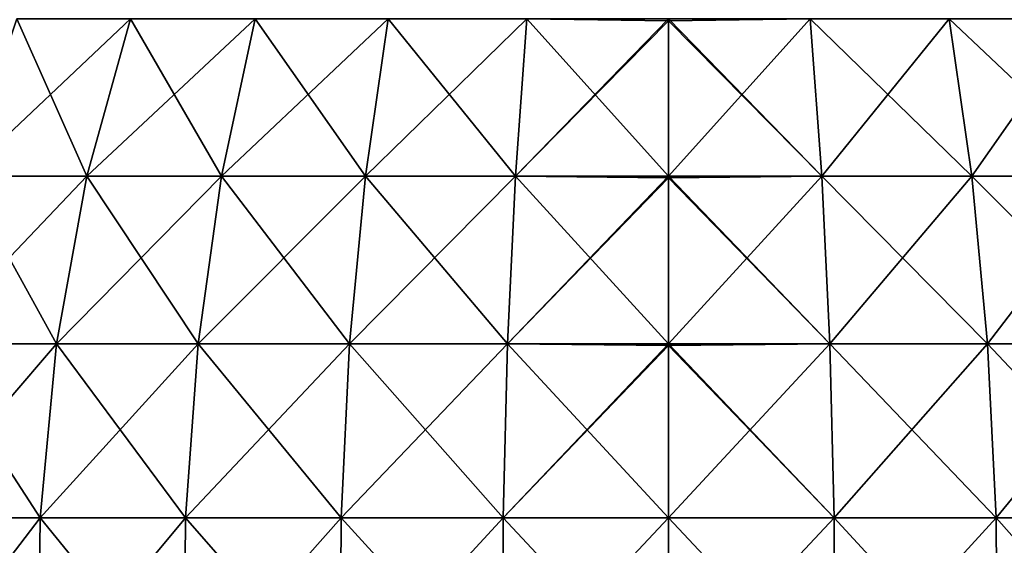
# Model space of a CAD drawing. Header units: millimetres. Extents: x -80 to 80, y -103 to 69.
# Tile 6 of 26: x -44 to 23, y -17 to 19. Entities that reach past the tile are written whole.
import ezdxf

# ---------------------------------------------------------------- set-up
doc = ezdxf.new("R2010")
doc.units = ezdxf.units.MM
doc.header["$LTSCALE"] = 65.185185
doc.layers.add('13', color=7, linetype='CONTINUOUS')
doc.layers.add('14', color=7, linetype='CONTINUOUS')

msp = doc.modelspace()

# ---------------------------------------------------------------- linework, layer by layer
at = {"layer": '13', "color": 250, "linetype": 'Continuous', "true_color": 0x1c1c1c}
for points in [[(-39.855, 8.382, 106.016), (-44.651, 19.154, 95.53), (-48.276, 8.382, 99.713), (-39.855, 8.382, 106.016)], [(-44.651, 19.154, -7.53), (-36.863, 19.154, -13.36), (-48.276, 8.382, -11.713), (-44.651, 19.154, -7.53)], [(-48.276, 8.382, -11.713), (-36.863, 19.154, -13.36), (-39.855, 8.382, -18.016), (-48.276, 8.382, -11.713)], [(-36.863, 19.154, 101.36), (-44.651, 19.154, 95.53), (-39.855, 8.382, 106.016), (-36.863, 19.154, 101.36)], [(-30.624, 8.382, 111.057), (-36.863, 19.154, 101.36), (-39.855, 8.382, 106.016), (-30.624, 8.382, 111.057)], [(-36.863, 19.154, -13.36), (-28.325, 19.154, -18.022), (-39.855, 8.382, -18.016), (-36.863, 19.154, -13.36)], [(-39.855, 8.382, -18.016), (-28.325, 19.154, -18.022), (-30.624, 8.382, -23.057), (-39.855, 8.382, -18.016)], [(-28.325, 19.154, 106.022), (-36.863, 19.154, 101.36), (-30.624, 8.382, 111.057), (-28.325, 19.154, 106.022)], [(-30.624, 8.382, -23.057), (-19.21, 19.154, -21.422), (-20.769, 8.382, -26.733), (-30.624, 8.382, -23.057)], [(-20.769, 8.382, 114.733), (-28.325, 19.154, 106.022), (-30.624, 8.382, 111.057), (-20.769, 8.382, 114.733)], [(-28.325, 19.154, -18.022), (-19.21, 19.154, -21.422), (-30.624, 8.382, -23.057), (-28.325, 19.154, -18.022)], [(-19.21, 19.154, 109.422), (-28.325, 19.154, 106.022), (-20.769, 8.382, 114.733), (-19.21, 19.154, 109.422)], [(-20.769, 8.382, -26.733), (-9.704, 19.154, -23.49), (-10.491, 8.382, -28.968), (-20.769, 8.382, -26.733)], [(-19.21, 19.154, -21.422), (-9.704, 19.154, -23.49), (-20.769, 8.382, -26.733), (-19.21, 19.154, -21.422)], [(-10.491, 8.382, 116.968), (-19.21, 19.154, 109.422), (-20.769, 8.382, 114.733), (-10.491, 8.382, 116.968)], [(-9.704, 19.154, 111.49), (-19.21, 19.154, 109.422), (-10.491, 8.382, 116.968), (-9.704, 19.154, 111.49)], [(0, 19.154, -24.184), (0, 19.02, -24.266), (-10.491, 8.382, -28.968), (0, 19.154, -24.184)], [(-9.704, 19.154, -23.49), (0, 19.154, -24.184), (-10.491, 8.382, -28.968), (-9.704, 19.154, -23.49)], [(0, 8.382, 117.719), (-9.704, 19.154, 111.49), (-10.491, 8.382, 116.968), (0, 8.382, 117.719)], [(-10.491, 8.382, -28.968), (0, 19.02, -24.266), (0, 8.382, -29.719), (-10.491, 8.382, -28.968)], [(0, 19.154, 112.184), (-9.704, 19.154, 111.49), (0, 19.02, 112.266), (0, 19.154, 112.184)], [(0, 19.02, 112.266), (-9.704, 19.154, 111.49), (0, 8.382, 117.719), (0, 19.02, 112.266)], [(-50.794, -3.102, -14.619), (-39.855, 8.382, -18.016), (-41.935, -3.102, -21.251), (-50.794, -3.102, -14.619)], [(-48.276, 8.382, -11.713), (-39.855, 8.382, -18.016), (-50.794, -3.102, -14.619), (-48.276, 8.382, -11.713)], [(-41.935, -3.102, 109.251), (-48.276, 8.382, 99.713), (-50.794, -3.102, 102.619), (-41.935, -3.102, 109.251)], [(-39.855, 8.382, 106.016), (-48.276, 8.382, 99.713), (-41.935, -3.102, 109.251), (-39.855, 8.382, 106.016)], [(-41.935, -3.102, -21.251), (-30.624, 8.382, -23.057), (-32.221, -3.102, -26.555), (-41.935, -3.102, -21.251)], [(-39.855, 8.382, -18.016), (-30.624, 8.382, -23.057), (-41.935, -3.102, -21.251), (-39.855, 8.382, -18.016)], [(-32.221, -3.102, 114.555), (-39.855, 8.382, 106.016), (-41.935, -3.102, 109.251), (-32.221, -3.102, 114.555)], [(-30.624, 8.382, 111.057), (-39.855, 8.382, 106.016), (-32.221, -3.102, 114.555), (-30.624, 8.382, 111.057)], [(-30.624, 8.382, -23.057), (-20.769, 8.382, -26.733), (-32.221, -3.102, -26.555), (-30.624, 8.382, -23.057)], [(-21.852, -3.102, 118.423), (-30.624, 8.382, 111.057), (-32.221, -3.102, 114.555), (-21.852, -3.102, 118.423)], [(-32.221, -3.102, -26.555), (-20.769, 8.382, -26.733), (-21.852, -3.102, -30.423), (-32.221, -3.102, -26.555)], [(-20.769, 8.382, 114.733), (-30.624, 8.382, 111.057), (-21.852, -3.102, 118.423), (-20.769, 8.382, 114.733)], [(-11.039, -3.102, 120.775), (-20.769, 8.382, 114.733), (-21.852, -3.102, 118.423), (-11.039, -3.102, 120.775)], [(-20.769, 8.382, -26.733), (-10.491, 8.382, -28.968), (-21.852, -3.102, -30.423), (-20.769, 8.382, -26.733)], [(-21.852, -3.102, -30.423), (-10.491, 8.382, -28.968), (-11.039, -3.102, -32.775), (-21.852, -3.102, -30.423)], [(-10.491, 8.382, 116.968), (-20.769, 8.382, 114.733), (-11.039, -3.102, 120.775), (-10.491, 8.382, 116.968)], [(0, -3.102, 121.565), (-10.491, 8.382, 116.968), (-11.039, -3.102, 120.775), (0, -3.102, 121.565)], [(0, 8.382, -29.719), (0, 8.248, -29.775), (-11.039, -3.102, -32.775), (0, 8.382, -29.719)], [(-10.491, 8.382, -28.968), (0, 8.382, -29.719), (-11.039, -3.102, -32.775), (-10.491, 8.382, -28.968)], [(-11.039, -3.102, -32.775), (0, 8.248, -29.775), (0, -3.102, -33.565), (-11.039, -3.102, -32.775)], [(0, 8.248, 117.775), (-10.491, 8.382, 116.968), (0, -3.102, 121.565), (0, 8.248, 117.775)], [(0, 8.382, 117.719), (-10.491, 8.382, 116.968), (0, 8.248, 117.775), (0, 8.382, 117.719)], [(-52.148, -15.034, -16.182), (-41.935, -3.102, -21.251), (-43.053, -15.034, -22.991), (-52.148, -15.034, -16.182)], [(-50.794, -3.102, -14.619), (-41.935, -3.102, -21.251), (-52.148, -15.034, -16.182), (-50.794, -3.102, -14.619)], [(-43.053, -15.034, 110.991), (-50.794, -3.102, 102.619), (-52.148, -15.034, 104.182), (-43.053, -15.034, 110.991)], [(-41.935, -3.102, 109.251), (-50.794, -3.102, 102.619), (-43.053, -15.034, 110.991), (-41.935, -3.102, 109.251)], [(-43.053, -15.034, -22.991), (-32.221, -3.102, -26.555), (-33.081, -15.034, -28.437), (-43.053, -15.034, -22.991)], [(-41.935, -3.102, -21.251), (-32.221, -3.102, -26.555), (-43.053, -15.034, -22.991), (-41.935, -3.102, -21.251)], [(-33.081, -15.034, 116.437), (-41.935, -3.102, 109.251), (-43.053, -15.034, 110.991), (-33.081, -15.034, 116.437)], [(-32.221, -3.102, 114.555), (-41.935, -3.102, 109.251), (-33.081, -15.034, 116.437), (-32.221, -3.102, 114.555)], [(-33.081, -15.034, -28.437), (-21.852, -3.102, -30.423), (-22.435, -15.034, -32.407), (-33.081, -15.034, -28.437)], [(-32.221, -3.102, -26.555), (-21.852, -3.102, -30.423), (-33.081, -15.034, -28.437), (-32.221, -3.102, -26.555)], [(-22.435, -15.034, 120.407), (-32.221, -3.102, 114.555), (-33.081, -15.034, 116.437), (-22.435, -15.034, 120.407)], [(-21.852, -3.102, 118.423), (-32.221, -3.102, 114.555), (-22.435, -15.034, 120.407), (-21.852, -3.102, 118.423)], [(-22.435, -15.034, -32.407), (-11.039, -3.102, -32.775), (-11.333, -15.034, -34.822), (-22.435, -15.034, -32.407)], [(-21.852, -3.102, -30.423), (-11.039, -3.102, -32.775), (-22.435, -15.034, -32.407), (-21.852, -3.102, -30.423)], [(-11.333, -15.034, 122.822), (-21.852, -3.102, 118.423), (-22.435, -15.034, 120.407), (-11.333, -15.034, 122.822)], [(-11.039, -3.102, 120.775), (-21.852, -3.102, 118.423), (-11.333, -15.034, 122.822), (-11.039, -3.102, 120.775)], [(0, -3.102, -33.565), (0, -3.231, -33.597), (-11.333, -15.034, -34.822), (0, -3.102, -33.565)], [(-11.039, -3.102, -32.775), (0, -3.102, -33.565), (-11.333, -15.034, -34.822), (-11.039, -3.102, -32.775)], [(0, -15.034, 123.633), (-11.039, -3.102, 120.775), (-11.333, -15.034, 122.822), (0, -15.034, 123.633)], [(-11.333, -15.034, -34.822), (0, -3.231, -33.597), (0, -15.034, -35.633), (-11.333, -15.034, -34.822)], [(0, -3.231, 121.597), (-11.039, -3.102, 120.775), (0, -15.034, 123.633), (0, -3.231, 121.597)], [(0, -3.102, 121.565), (-11.039, -3.102, 120.775), (0, -3.231, 121.597), (0, -3.102, 121.565)], [(-52.308, -27.142, -16.366), (-43.053, -15.034, -22.991), (-43.184, -27.142, -23.196), (-52.308, -27.142, -16.366)], [(-52.148, -15.034, -16.182), (-43.053, -15.034, -22.991), (-52.308, -27.142, -16.366), (-52.148, -15.034, -16.182)], [(-43.184, -27.142, 111.196), (-52.148, -15.034, 104.182), (-52.308, -27.142, 104.366), (-43.184, -27.142, 111.196)], [(-43.053, -15.034, 110.991), (-52.148, -15.034, 104.182), (-43.184, -27.142, 111.196), (-43.053, -15.034, 110.991)], [(-43.184, -27.142, -23.196), (-33.081, -15.034, -28.437), (-33.182, -27.142, -28.658), (-43.184, -27.142, -23.196)], [(-43.053, -15.034, -22.991), (-33.081, -15.034, -28.437), (-43.184, -27.142, -23.196), (-43.053, -15.034, -22.991)], [(-33.182, -27.142, 116.658), (-43.053, -15.034, 110.991), (-43.184, -27.142, 111.196), (-33.182, -27.142, 116.658)], [(-33.081, -15.034, 116.437), (-43.053, -15.034, 110.991), (-33.182, -27.142, 116.658), (-33.081, -15.034, 116.437)], [(-33.182, -27.142, -28.658), (-22.435, -15.034, -32.407), (-22.504, -27.142, -32.641), (-33.182, -27.142, -28.658)], [(-33.081, -15.034, -28.437), (-22.435, -15.034, -32.407), (-33.182, -27.142, -28.658), (-33.081, -15.034, -28.437)], [(-22.504, -27.142, 120.641), (-33.081, -15.034, 116.437), (-33.182, -27.142, 116.658), (-22.504, -27.142, 120.641)], [(-22.435, -15.034, 120.407), (-33.081, -15.034, 116.437), (-22.504, -27.142, 120.641), (-22.435, -15.034, 120.407)], [(-22.504, -27.142, -32.641), (-11.333, -15.034, -34.822), (-11.368, -27.142, -35.063), (-22.504, -27.142, -32.641)], [(-22.435, -15.034, -32.407), (-11.333, -15.034, -34.822), (-22.504, -27.142, -32.641), (-22.435, -15.034, -32.407)], [(-11.368, -27.142, 123.063), (-22.435, -15.034, 120.407), (-22.504, -27.142, 120.641), (-11.368, -27.142, 123.063)], [(-11.333, -15.034, 122.822), (-22.435, -15.034, 120.407), (-11.368, -27.142, 123.063), (-11.333, -15.034, 122.822)], [(0, -15.034, -35.633), (0, -27.142, -35.876), (-11.368, -27.142, -35.063), (0, -15.034, -35.633)], [(-11.333, -15.034, -34.822), (0, -15.034, -35.633), (-11.368, -27.142, -35.063), (-11.333, -15.034, -34.822)], [(0, -27.142, 123.876), (-11.333, -15.034, 122.822), (-11.368, -27.142, 123.063), (0, -27.142, 123.876)], [(0, -15.034, 123.633), (-11.333, -15.034, 122.822), (0, -27.142, 123.876), (0, -15.034, 123.633)]]:
    msp.add_3dface(points, dxfattribs=at)
at = {"layer": '14', "color": 250, "linetype": 'Continuous', "true_color": 0x1c1c1c}
for points in [[(0, 8.382, -29.719), (0, 19.02, -24.266), (9.704, 19.154, -23.49), (0, 8.382, -29.719)], [(0, 19.02, -24.266), (0, 19.154, -24.184), (9.704, 19.154, -23.49), (0, 19.02, -24.266)], [(9.704, 19.154, 111.49), (0, 19.154, 112.184), (10.491, 8.382, 116.968), (9.704, 19.154, 111.49)], [(0, 19.154, 112.184), (0, 19.02, 112.266), (10.491, 8.382, 116.968), (0, 19.154, 112.184)], [(0, 8.382, -29.719), (9.704, 19.154, -23.49), (10.491, 8.382, -28.968), (0, 8.382, -29.719)], [(0, 19.02, 112.266), (0, 8.382, 117.719), (10.491, 8.382, 116.968), (0, 19.02, 112.266)], [(9.704, 19.154, -23.49), (19.21, 19.154, -21.422), (10.491, 8.382, -28.968), (9.704, 19.154, -23.49)], [(19.21, 19.154, 109.422), (9.704, 19.154, 111.49), (20.769, 8.382, 114.733), (19.21, 19.154, 109.422)], [(20.769, 8.382, 114.733), (9.704, 19.154, 111.49), (10.491, 8.382, 116.968), (20.769, 8.382, 114.733)], [(10.491, 8.382, -28.968), (19.21, 19.154, -21.422), (20.769, 8.382, -26.733), (10.491, 8.382, -28.968)], [(19.21, 19.154, -21.422), (28.325, 19.154, -18.022), (20.769, 8.382, -26.733), (19.21, 19.154, -21.422)], [(30.624, 8.382, 111.057), (19.21, 19.154, 109.422), (20.769, 8.382, 114.733), (30.624, 8.382, 111.057)], [(28.325, 19.154, 106.022), (19.21, 19.154, 109.422), (30.624, 8.382, 111.057), (28.325, 19.154, 106.022)], [(20.769, 8.382, -26.733), (28.325, 19.154, -18.022), (30.624, 8.382, -23.057), (20.769, 8.382, -26.733)], [(0, 8.382, 117.719), (0, 8.248, 117.775), (11.039, -3.102, 120.775), (0, 8.382, 117.719)], [(0, -3.102, -33.565), (10.491, 8.382, -28.968), (11.039, -3.102, -32.775), (0, -3.102, -33.565)], [(0, -3.102, -33.565), (0, 8.248, -29.775), (10.491, 8.382, -28.968), (0, -3.102, -33.565)], [(0, 8.248, -29.775), (0, 8.382, -29.719), (10.491, 8.382, -28.968), (0, 8.248, -29.775)], [(10.491, 8.382, 116.968), (0, 8.382, 117.719), (11.039, -3.102, 120.775), (10.491, 8.382, 116.968)], [(0, 8.248, 117.775), (0, -3.102, 121.565), (11.039, -3.102, 120.775), (0, 8.248, 117.775)], [(21.852, -3.102, 118.423), (10.491, 8.382, 116.968), (11.039, -3.102, 120.775), (21.852, -3.102, 118.423)], [(20.769, 8.382, 114.733), (10.491, 8.382, 116.968), (21.852, -3.102, 118.423), (20.769, 8.382, 114.733)], [(10.491, 8.382, -28.968), (20.769, 8.382, -26.733), (11.039, -3.102, -32.775), (10.491, 8.382, -28.968)], [(11.039, -3.102, -32.775), (20.769, 8.382, -26.733), (21.852, -3.102, -30.423), (11.039, -3.102, -32.775)], [(32.221, -3.102, 114.555), (20.769, 8.382, 114.733), (21.852, -3.102, 118.423), (32.221, -3.102, 114.555)], [(30.624, 8.382, 111.057), (20.769, 8.382, 114.733), (32.221, -3.102, 114.555), (30.624, 8.382, 111.057)], [(20.769, 8.382, -26.733), (30.624, 8.382, -23.057), (21.852, -3.102, -30.423), (20.769, 8.382, -26.733)], [(21.852, -3.102, -30.423), (30.624, 8.382, -23.057), (32.221, -3.102, -26.555), (21.852, -3.102, -30.423)], [(0, -15.034, -35.633), (0, -3.231, -33.597), (11.039, -3.102, -32.775), (0, -15.034, -35.633)], [(0, -3.231, -33.597), (0, -3.102, -33.565), (11.039, -3.102, -32.775), (0, -3.231, -33.597)], [(11.039, -3.102, 120.775), (0, -3.102, 121.565), (11.333, -15.034, 122.822), (11.039, -3.102, 120.775)], [(0, -3.102, 121.565), (0, -3.231, 121.597), (11.333, -15.034, 122.822), (0, -3.102, 121.565)], [(0, -15.034, -35.633), (11.039, -3.102, -32.775), (11.333, -15.034, -34.822), (0, -15.034, -35.633)], [(0, -3.231, 121.597), (0, -15.034, 123.633), (11.333, -15.034, 122.822), (0, -3.231, 121.597)], [(11.039, -3.102, -32.775), (21.852, -3.102, -30.423), (11.333, -15.034, -34.822), (11.039, -3.102, -32.775)], [(22.435, -15.034, 120.407), (11.039, -3.102, 120.775), (11.333, -15.034, 122.822), (22.435, -15.034, 120.407)], [(21.852, -3.102, 118.423), (11.039, -3.102, 120.775), (22.435, -15.034, 120.407), (21.852, -3.102, 118.423)], [(11.333, -15.034, -34.822), (21.852, -3.102, -30.423), (22.435, -15.034, -32.407), (11.333, -15.034, -34.822)], [(21.852, -3.102, -30.423), (32.221, -3.102, -26.555), (22.435, -15.034, -32.407), (21.852, -3.102, -30.423)], [(33.081, -15.034, 116.437), (21.852, -3.102, 118.423), (22.435, -15.034, 120.407), (33.081, -15.034, 116.437)], [(32.221, -3.102, 114.555), (21.852, -3.102, 118.423), (33.081, -15.034, 116.437), (32.221, -3.102, 114.555)], [(22.435, -15.034, -32.407), (32.221, -3.102, -26.555), (33.081, -15.034, -28.437), (22.435, -15.034, -32.407)], [(0, -15.034, 123.633), (0, -27.142, 123.876), (11.368, -27.142, 123.063), (0, -15.034, 123.633)], [(0, -27.142, -35.876), (11.333, -15.034, -34.822), (11.368, -27.142, -35.063), (0, -27.142, -35.876)], [(0, -27.142, -35.876), (0, -15.034, -35.633), (11.333, -15.034, -34.822), (0, -27.142, -35.876)], [(11.333, -15.034, 122.822), (0, -15.034, 123.633), (11.368, -27.142, 123.063), (11.333, -15.034, 122.822)], [(22.504, -27.142, 120.641), (11.333, -15.034, 122.822), (11.368, -27.142, 123.063), (22.504, -27.142, 120.641)], [(22.435, -15.034, 120.407), (11.333, -15.034, 122.822), (22.504, -27.142, 120.641), (22.435, -15.034, 120.407)], [(11.333, -15.034, -34.822), (22.435, -15.034, -32.407), (11.368, -27.142, -35.063), (11.333, -15.034, -34.822)], [(11.368, -27.142, -35.063), (22.435, -15.034, -32.407), (22.504, -27.142, -32.641), (11.368, -27.142, -35.063)], [(33.182, -27.142, 116.658), (22.435, -15.034, 120.407), (22.504, -27.142, 120.641), (33.182, -27.142, 116.658)], [(33.081, -15.034, 116.437), (22.435, -15.034, 120.407), (33.182, -27.142, 116.658), (33.081, -15.034, 116.437)], [(22.435, -15.034, -32.407), (33.081, -15.034, -28.437), (22.504, -27.142, -32.641), (22.435, -15.034, -32.407)], [(22.504, -27.142, -32.641), (33.081, -15.034, -28.437), (33.182, -27.142, -28.658), (22.504, -27.142, -32.641)]]:
    msp.add_3dface(points, dxfattribs=at)

doc.saveas('drawing.dxf')
